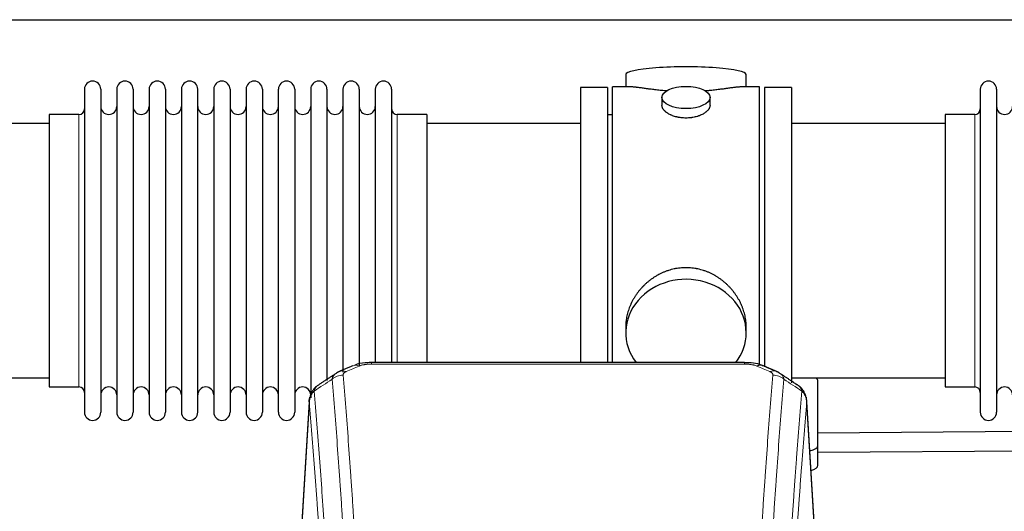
# Model space of a CAD drawing. Header units: inches. Extents: x 0 to 23760, y -13 to 16800.
# Tile 230 of 256: x 17087 to 17703, y 14115 to 14422. Entities that reach past the tile are written whole.
import ezdxf

# ---------------------------------------------------------------- set-up
doc = ezdxf.new("R2010")
doc.units = ezdxf.units.IN
doc.layers.add('1', color=7, linetype='Continuous', true_color=0xffffff)

msp = doc.modelspace()

# ---------------------------------------------------------------- linework, layer by layer
at = {"layer": '1', "color": 2, "linetype": 'Continuous', "lineweight": 25}
for p, q in [((15884.266, 14421.802), (20363.756, 14421.802)), ((17466.126, 14387.459), (17466.126, 14379.839)), ((17541.406, 14379.839), (17541.406, 14387.459)), ((17127.766, 14378.309), (17127.766, 14176.509)), ((17137.966, 14378.309), (17137.966, 14176.509)), ((17147.966, 14378.309), (17147.966, 14176.509)), ((17158.166, 14378.309), (17158.166, 14176.509)), ((17168.166, 14378.309), (17168.166, 14176.509)), ((17178.366, 14378.309), (17178.366, 14176.509)), ((17188.366, 14378.309), (17188.366, 14176.509)), ((17198.566, 14176.509), (17198.566, 14378.309)), ((17208.566, 14378.309), (17208.566, 14176.509)), ((17218.766, 14378.309), (17218.766, 14176.509)), ((17228.766, 14378.309), (17228.766, 14323.999)), ((17238.966, 14378.309), (17238.966, 14323.999)), ((17248.966, 14323.999), (17248.966, 14378.309)), ((17259.166, 14378.309), (17259.166, 14323.999)), ((17269.166, 14378.309), (17269.166, 14323.999)), ((17279.366, 14378.309), (17279.366, 14323.999)), ((17289.366, 14378.309), (17289.366, 14323.999)), ((17299.566, 14378.309), (17299.566, 14323.999)), ((17309.566, 14378.309), (17309.566, 14323.999)), ((17319.766, 14378.309), (17319.766, 14323.999)), ((17437.766, 14379.409), (17437.766, 14277.409)), ((17454.766, 14379.409), (17437.766, 14379.409)), ((17454.766, 14379.409), (17454.766, 14277.409)), ((17457.766, 14277.409), (17457.766, 14379.839)), ((17469.113, 14379.839), (17457.766, 14379.839)), ((17549.766, 14379.839), (17538.469, 14379.839)), ((17549.766, 14277.409), (17549.766, 14379.839)), ((17552.766, 14379.409), (17552.766, 14204.811)), ((17569.766, 14379.409), (17552.766, 14379.409)), ((17569.766, 14379.409), (17569.766, 14194.877)), ((17687.766, 14378.309), (17687.766, 14176.509)), ((17697.966, 14378.309), (17697.966, 14176.509)), ((17488.718, 14373.206), (17488.718, 14368.241)), ((17518.814, 14368.264), (17518.814, 14373.206)), ((17105.766, 14362.559), (17105.766, 14192.259)), ((17124.266, 14362.559), (17105.766, 14362.559)), ((17341.766, 14362.559), (17323.266, 14362.559)), ((17341.766, 14362.559), (17341.766, 14316.727)), ((17457.766, 14362.409), (17454.766, 14362.409)), ((17684.266, 14362.559), (17665.766, 14362.559)), ((17665.766, 14362.559), (17665.766, 14192.259)), ((17105.766, 14356.909), (17009.766, 14356.909)), ((17437.766, 14356.909), (17341.766, 14356.909)), ((17665.766, 14356.909), (17569.766, 14356.909)), ((17228.766, 14323.999), (17228.766, 14176.509)), ((17238.966, 14323.999), (17238.966, 14176.509)), ((17248.966, 14176.509), (17248.966, 14323.999)), ((17259.166, 14323.999), (17259.166, 14176.509)), ((17269.166, 14323.999), (17269.166, 14185.53)), ((17279.366, 14323.999), (17279.366, 14196.241)), ((17289.366, 14323.999), (17289.366, 14201.526)), ((17299.566, 14323.999), (17299.566, 14205.219)), ((17309.566, 14323.999), (17309.566, 14207.49)), ((17319.766, 14323.999), (17319.766, 14207.49)), ((17341.766, 14316.727), (17341.766, 14207.489)), ((17437.766, 14277.409), (17437.766, 14207.49)), ((17454.766, 14277.409), (17454.766, 14207.49)), ((17457.766, 14207.489), (17457.766, 14277.409)), ((17549.766, 14205.975), (17549.766, 14277.409)), ((17466.126, 14230.18), (17466.126, 14226.155)), ((17541.406, 14226.155), (17541.406, 14230.178)), ((17540.352, 14207.494), (17307.18, 14207.494)), ((17540.352, 14207.494), (17540.352, 14207.492)), ((17009.766, 14197.909), (17105.766, 14197.909)), ((17569.766, 14197.909), (17665.766, 14197.909)), ((17586.266, 14155.809), (17586.266, 14195.883)), ((17105.766, 14192.259), (17124.266, 14192.259)), ((17665.766, 14192.259), (17684.266, 14192.259)), ((17268.382, 14185.9), (17262.998, 14097.061)), ((17584.534, 14097.061), (17579.153, 14185.851)), ((17819.854, 14165.104), (17586.269, 14163.455)), ((17586.266, 14143.391), (17586.266, 14155.809)), ((17586.267, 14151.455), (17819.938, 14153.104))]:
    msp.add_line(p, q, dxfattribs=at)
at = {"layer": '1', "color": 110, "linetype": 'Continuous', "lineweight": 13}
for p, q in [((17124.266, 14362.559), (17124.266, 14192.259)), ((17323.266, 14362.559), (17323.266, 14316.727)), ((17684.266, 14362.559), (17684.266, 14192.259)), ((17323.266, 14316.727), (17323.266, 14207.489)), ((17307.18, 14207.494), (17307.18, 14206.541)), ((17540.352, 14206.541), (17307.18, 14206.541)), ((17540.352, 14207.492), (17540.352, 14206.541)), ((17268.25, 14183.075), (17263.002, 14096.486)), ((17584.53, 14096.486), (17579.282, 14183.075))]:
    msp.add_line(p, q, dxfattribs=at)
at = {"layer": '1', "color": 2, "linetype": 'Continuous', "lineweight": 25}
for centre, radius, start, end in [((17132.866, 14378.309), 5.1, 0, 180), ((17153.066, 14378.309), 5.1, 0, 180), ((17173.266, 14378.309), 5.1, 0, 180), ((17193.466, 14378.309), 5.1, 0, 180), ((17213.666, 14378.309), 5.1, 0, 180), ((17233.866, 14378.309), 5.1, 0, 180), ((17254.066, 14378.309), 5.1, 0, 180), ((17274.266, 14378.309), 5.1, 0, 180), ((17294.466, 14378.309), 5.1, 0, 180), ((17314.666, 14378.309), 5.1, 0, 180), ((17692.866, 14378.309), 5.1, 0, 180), ((17124.266, 14366.059), 3.5, 270, 0), ((17142.966, 14367.559), 5, 180, 0), ((17163.166, 14367.559), 5, 180, 0), ((17183.366, 14367.559), 5, 180, 0), ((17203.566, 14367.559), 5, 180, 0), ((17223.766, 14367.559), 5, 180, 0), ((17243.966, 14367.559), 5, 180, 0), ((17264.166, 14367.559), 5, 180, 0), ((17284.366, 14367.559), 5, 180, 0), ((17304.566, 14367.559), 5, 180, 0), ((17323.266, 14366.059), 3.5, 180, 270), ((17684.266, 14366.059), 3.5, 270, 0), ((17702.966, 14367.559), 5, 180, 0), ((17124.266, 14188.759), 3.5, 0, 90), ((17142.966, 14187.259), 5, 0, 180), ((17163.166, 14187.259), 5, 0, 180), ((17183.366, 14187.259), 5, 0, 180), ((17203.566, 14187.259), 5, 0, 180), ((17223.766, 14187.259), 5, 0, 180), ((17243.966, 14187.259), 5, 0, 180), ((17264.166, 14187.259), 5, 0, 180), ((17684.266, 14188.759), 3.5, 0, 90), ((17702.966, 14187.259), 5, 0, 180), ((17132.866, 14176.509), 5.1, 180, 0), ((17153.066, 14176.509), 5.1, 180, 0), ((17173.266, 14176.509), 5.1, 180, 0), ((17193.466, 14176.509), 5.1, 180, 0), ((17213.666, 14176.509), 5.1, 180, 0), ((17233.866, 14176.509), 5.1, 180, 0), ((17254.066, 14176.509), 5.1, 180, 0), ((17692.866, 14176.509), 5.1, 180, 0)]:
    msp.add_arc(centre, radius, start, end, dxfattribs=at)
for centre, major_axis, ratio, start_param, end_param in [((17503.766, 14387.459), (37.64, 0), 0.1305262, 0, 3.1415927), ((17503.766, 14226.155), (37.64, 0), 0.8870108, 0, 3.7346664), ((17503.766, 14226.155), (37.64, 0), 0.8870108, 5.6900133, 6.2831853), ((17548.111, 14196.331), (-3.953, -9.186), 0.6419268, 3.1410059, 3.7321706), ((17578.266, 14195.883), (-8, 0), 0.4617486, 3.1415927, 3.722063), ((17578.266, 14155.809), (-8, 0), 0.4617486, 1.9439586, 3.1415927), ((17578.266, 14143.391), (-8, 0), 0.4617486, 2.0459273, 3.1415927)]:
    msp.add_ellipse(centre, major_axis=major_axis, ratio=ratio, start_param=start_param, end_param=end_param, dxfattribs=at)
msp.add_ellipse((17503.766, 14373.206), major_axis=(15.048, 0), ratio=0.4617486, dxfattribs=at)
at = {"layer": '1', "color": 110, "linetype": 'Continuous', "lineweight": 13}
for centre, major_axis, ratio, start_param, end_param in [((17299.421, 14196.331), (3.953, -9.186), 0.6419268, 2.5510147, 3.1418997), ((17289.44, 14190.681), (-9.964, -0.842), 0.9013977, 4.6363308, 5.3961502), ((17291.413, 14192.874), (3.975, -9.176), 0.6408251, 2.5472213, 3.141301), ((17556.119, 14192.874), (3.975, 9.176), 0.6408251, 0.0010737, 0.5943713), ((17558.091, 14190.681), (-9.964, 0.842), 0.9013977, 4.0286278, 4.7884472)]:
    msp.add_ellipse(centre, major_axis=major_axis, ratio=ratio, start_param=start_param, end_param=end_param, dxfattribs=at)
at = {"layer": '1', "color": 2, "linetype": 'Continuous', "lineweight": 25}
for points, knots in [([(17491.894, 14377.25), (17491.891, 14377.251), (17491.889, 14377.251), (17491.813, 14377.257), (17491.739, 14377.263), (17491.592, 14377.275), (17491.371, 14377.293), (17490.566, 14377.36), (17489.27, 14377.476), (17487.588, 14377.643), (17485.951, 14377.821), (17484.358, 14378.006), (17482.808, 14378.196), (17481.804, 14378.325), (17481.186, 14378.405), (17481.063, 14378.421), (17480.818, 14378.454), (17480.453, 14378.502), (17480.094, 14378.55), (17479.385, 14378.645), (17478.46, 14378.77), (17477.139, 14378.95), (17475.881, 14379.121), (17474.687, 14379.28), (17473.933, 14379.377), (17473.384, 14379.445), (17473.114, 14379.478), (17472.849, 14379.509), (17472.674, 14379.53), (17472.587, 14379.54), (17472.158, 14379.589), (17471.498, 14379.661), (17470.589, 14379.745), (17469.761, 14379.804), (17469.124, 14379.833), (17468.769, 14379.838), (17468.646, 14379.839)], [0, 0, 0, 0, 0.0002215, 0.0002215, 0.0071429, 0.0071429, 0.0140642, 0.027907, 0.083278, 0.1386489, 0.1940199, 0.2493909, 0.3047619, 0.3601329, 0.3601329, 0.3739756, 0.3739756, 0.3878184, 0.4155039, 0.4155039, 0.4708749, 0.5262458, 0.5816168, 0.6369878, 0.6923588, 0.6923588, 0.7200443, 0.733887, 0.733887, 0.7477298, 0.7477298, 0.8031008, 0.8584718, 0.9138427, 0.9692137, 1, 1, 1, 1]), ([(17538.89, 14379.839), (17538.766, 14379.838), (17538.409, 14379.833), (17537.768, 14379.804), (17536.936, 14379.744), (17536.325, 14379.688), (17535.926, 14379.647), (17535.845, 14379.639), (17535.683, 14379.622), (17535.437, 14379.596), (17535.184, 14379.567), (17534.67, 14379.508), (17533.963, 14379.423), (17532.834, 14379.279), (17531.64, 14379.12), (17530.379, 14378.948), (17529.493, 14378.827), (17528.811, 14378.735), (17528.466, 14378.688), (17528.115, 14378.64), (17527.879, 14378.609), (17527.76, 14378.593), (17527.166, 14378.513), (17526.199, 14378.385), (17524.701, 14378.193), (17523.157, 14378.004), (17521.567, 14377.819), (17519.929, 14377.642), (17518.804, 14377.53), (17517.949, 14377.449), (17517.518, 14377.41), (17517.082, 14377.371), (17516.863, 14377.352), (17516.79, 14377.346), (17516.644, 14377.333), (17516.357, 14377.309), (17516.07, 14377.285), (17515.855, 14377.268)], [0, 0, 0, 0, 0.0313476, 0.0871263, 0.142905, 0.1986836, 0.1986836, 0.2126283, 0.2126283, 0.226573, 0.2544623, 0.2544623, 0.310241, 0.3660196, 0.4217983, 0.477577, 0.5333556, 0.5333556, 0.561245, 0.5751896, 0.5751896, 0.5891343, 0.5891343, 0.644913, 0.7006917, 0.7564703, 0.812249, 0.8680277, 0.9238063, 0.9238063, 0.9516957, 0.9656403, 0.9656403, 0.9726127, 0.9726127, 0.979585, 1, 1, 1, 1]), ([(17503.766, 14360.331), (17503.268, 14360.331), (17502.775, 14360.346), (17501.796, 14360.403), (17501.31, 14360.446), (17500.348, 14360.559), (17499.871, 14360.63), (17499.279, 14360.735), (17499.102, 14360.768), (17498.926, 14360.803), (17498.809, 14360.827), (17498.75, 14360.839), (17498.458, 14360.9), (17498.227, 14360.952), (17497.544, 14361.117), (17497.101, 14361.24), (17496.237, 14361.506), (17495.816, 14361.651), (17495.203, 14361.885), (17495.002, 14361.966), (17494.704, 14362.091), (17494.606, 14362.133), (17494.459, 14362.198), (17494.41, 14362.22), (17494.314, 14362.263), (17493.881, 14362.461), (17493.471, 14362.669), (17492.778, 14363.054), (17492.449, 14363.253), (17491.827, 14363.665), (17491.534, 14363.879), (17491.19, 14364.153), (17491.123, 14364.209), (17490.99, 14364.32), (17490.925, 14364.376), (17490.734, 14364.544), (17490.612, 14364.657), (17490.264, 14364.998), (17490.054, 14365.227), (17489.679, 14365.69), (17489.513, 14365.924), (17489.298, 14366.277), (17489.232, 14366.396), (17489.157, 14366.544), (17489.142, 14366.574), (17489.113, 14366.633), (17489.099, 14366.663), (17489.058, 14366.752), (17489.032, 14366.811), (17488.911, 14367.107), (17488.839, 14367.341), (17488.743, 14367.805), (17488.718, 14368.035), (17488.718, 14368.265), (17488.718, 14368.268), (17488.718, 14368.271)], [0, 0, 0, 0, 0.0624454, 0.0624454, 0.1248907, 0.1248907, 0.1873361, 0.1873361, 0.2029474, 0.2107531, 0.2107531, 0.2185588, 0.2185588, 0.2497814, 0.2497814, 0.3122268, 0.3122268, 0.3746722, 0.3746722, 0.4058948, 0.4058948, 0.4215062, 0.4215062, 0.4293119, 0.4293119, 0.4371175, 0.4995629, 0.4995629, 0.5620082, 0.5620082, 0.6244536, 0.6244536, 0.6400649, 0.6400649, 0.6556763, 0.6556763, 0.686899, 0.686899, 0.7493443, 0.7493443, 0.8117897, 0.8117897, 0.8430124, 0.8430124, 0.850818, 0.850818, 0.8586237, 0.8586237, 0.874235, 0.874235, 0.9366804, 0.9366804, 0.9991258, 0.9991258, 1, 1, 1, 1]), ([(17518.814, 14368.267), (17518.814, 14368.039), (17518.79, 14367.81), (17518.694, 14367.347), (17518.622, 14367.113), (17518.432, 14366.644), (17518.313, 14366.409), (17518.134, 14366.113), (17518.096, 14366.054), (17518.038, 14365.965), (17518.018, 14365.935), (17517.978, 14365.876), (17517.875, 14365.728), (17517.764, 14365.581), (17517.482, 14365.232), (17517.272, 14365.002), (17516.81, 14364.55), (17516.559, 14364.327), (17516.15, 14363.999), (17516.008, 14363.891), (17515.787, 14363.73), (17515.712, 14363.677), (17515.56, 14363.571), (17515.482, 14363.518), (17515.091, 14363.258), (17514.761, 14363.057), (17514.068, 14362.673), (17513.706, 14362.489), (17512.949, 14362.138), (17512.555, 14361.972), (17512.092, 14361.795), (17512.04, 14361.775), (17511.936, 14361.736), (17511.884, 14361.717), (17511.727, 14361.66), (17511.411, 14361.548), (17511.09, 14361.443), (17510.44, 14361.242), (17509.997, 14361.12), (17509.092, 14360.9), (17508.63, 14360.803), (17507.923, 14360.676), (17507.685, 14360.637), (17507.324, 14360.584), (17507.203, 14360.566), (17506.96, 14360.534), (17506.839, 14360.519), (17506.231, 14360.447), (17505.742, 14360.404), (17504.759, 14360.346), (17504.264, 14360.331), (17503.766, 14360.331)], [0, 0, 0, 0, 0.0621483, 0.0621483, 0.1246718, 0.1246718, 0.1871952, 0.1871952, 0.2028261, 0.2028261, 0.2106415, 0.2106415, 0.2184569, 0.2497186, 0.2497186, 0.3122421, 0.3122421, 0.3747655, 0.3747655, 0.4060273, 0.4060273, 0.4216581, 0.4216581, 0.437289, 0.437289, 0.4998124, 0.4998124, 0.5623359, 0.5623359, 0.6248593, 0.6248593, 0.6326748, 0.6326748, 0.6404902, 0.6404902, 0.656121, 0.6873828, 0.6873828, 0.7499062, 0.7499062, 0.8124297, 0.8124297, 0.8436914, 0.8436914, 0.8593222, 0.8593222, 0.8749531, 0.8749531, 0.9374766, 0.9374766, 1, 1, 1, 1]), ([(17541.406, 14230.143), (17541.405, 14230.675), (17541.39, 14231.212), (17541.345, 14232.03), (17541.321, 14232.38), (17541.291, 14232.732), (17541.279, 14232.872), (17541.272, 14232.943), (17541.252, 14233.154), (17541.18, 14233.858), (17541.007, 14235.121), (17540.686, 14236.798), (17540.278, 14238.468), (17539.782, 14240.13), (17539.198, 14241.783), (17538.75, 14242.879), (17538.451, 14243.562), (17538.391, 14243.699), (17538.268, 14243.971), (17538.081, 14244.379), (17537.887, 14244.783), (17537.489, 14245.586), (17536.933, 14246.645), (17536.025, 14248.196), (17535.042, 14249.711), (17533.985, 14251.188), (17533.231, 14252.148), (17532.646, 14252.857), (17532.448, 14253.092), (17532.146, 14253.442), (17532.045, 14253.558), (17531.84, 14253.79), (17531.327, 14254.364), (17530.376, 14255.37), (17529.051, 14256.648), (17527.67, 14257.865), (17526.233, 14259.019), (17524.738, 14260.109), (17523.703, 14260.793), (17522.912, 14261.288), (17522.645, 14261.45), (17522.309, 14261.65), (17522.242, 14261.689), (17522.107, 14261.768), (17521.905, 14261.886), (17521.159, 14262.31), (17519.924, 14262.964), (17518.244, 14263.751), (17516.531, 14264.453), (17514.785, 14265.068), (17513.005, 14265.596), (17511.796, 14265.889), (17510.88, 14266.085), (17510.574, 14266.147), (17510.188, 14266.219), (17510.111, 14266.233), (17509.957, 14266.261), (17509.725, 14266.301), (17508.876, 14266.443), (17507.487, 14266.627), (17505.633, 14266.775), (17503.78, 14266.824), (17501.925, 14266.776), (17500.07, 14266.63), (17498.834, 14266.467), (17498.06, 14266.344), (17497.906, 14266.318), (17497.597, 14266.265), (17497.134, 14266.182), (17496.674, 14266.09), (17495.759, 14265.894), (17494.549, 14265.603), (17492.767, 14265.075), (17491.016, 14264.458), (17489.296, 14263.754), (17488.17, 14263.227), (17487.333, 14262.81), (17487.055, 14262.667), (17486.71, 14262.484), (17486.572, 14262.41), (17486.297, 14262.261), (17485.545, 14261.846), (17484.343, 14261.132), (17482.795, 14260.11), (17481.302, 14259.021), (17479.862, 14257.866), (17478.475, 14256.644), (17477.587, 14255.786), (17477.097, 14255.291), (17477.043, 14255.236), (17476.935, 14255.125), (17476.881, 14255.07), (17476.72, 14254.903), (17476.4, 14254.568), (17476.086, 14254.228), (17475.469, 14253.544), (17474.671, 14252.618), (17473.545, 14251.186), (17472.491, 14249.713), (17471.509, 14248.2), (17470.599, 14246.646), (17470.041, 14245.583), (17469.708, 14244.911), (17469.643, 14244.775), (17469.513, 14244.505), (17469.321, 14244.099), (17469.137, 14243.692), (17468.781, 14242.877), (17468.335, 14241.786), (17467.753, 14240.139), (17467.258, 14238.481), (17466.849, 14236.814), (17466.528, 14235.137), (17466.373, 14234.013), (17466.296, 14233.308), (17466.281, 14233.167), (17466.254, 14232.886), (17466.216, 14232.464), (17466.187, 14232.045), (17466.142, 14231.219), (17466.127, 14230.677), (17466.126, 14230.138)], [0, 0, 0, 0, 0.0151373, 0.0151373, 0.0229562, 0.0249109, 0.0249109, 0.0268656, 0.0268656, 0.030775, 0.0464127, 0.0620504, 0.0776881, 0.0933258, 0.1089635, 0.1246012, 0.1246012, 0.1285107, 0.1285107, 0.1324201, 0.1402389, 0.1402389, 0.1558766, 0.1715144, 0.1871521, 0.2027898, 0.2184275, 0.2184275, 0.2262463, 0.2262463, 0.2301558, 0.2301558, 0.2340652, 0.2497029, 0.2653406, 0.2809783, 0.296616, 0.3122537, 0.3278914, 0.3278914, 0.3357103, 0.3357103, 0.337665, 0.337665, 0.3396197, 0.3435291, 0.3591668, 0.3748045, 0.3904422, 0.4060799, 0.4217176, 0.4373554, 0.4373554, 0.4451742, 0.4451742, 0.4471289, 0.4471289, 0.4490836, 0.4529931, 0.4686308, 0.4842685, 0.4999062, 0.5155439, 0.5311816, 0.5468193, 0.5468193, 0.5507287, 0.5507287, 0.5546381, 0.562457, 0.562457, 0.5780947, 0.5937324, 0.6093701, 0.6250078, 0.6406455, 0.6406455, 0.6484644, 0.6484644, 0.6504191, 0.6523738, 0.6562832, 0.6719209, 0.6875586, 0.7031963, 0.7188341, 0.7344718, 0.7501095, 0.7501095, 0.7520642, 0.7520642, 0.7540189, 0.7540189, 0.7579283, 0.7657472, 0.7657472, 0.7813849, 0.7970226, 0.8126603, 0.828298, 0.8439357, 0.8595734, 0.8595734, 0.8634828, 0.8634828, 0.8673923, 0.8752111, 0.8752111, 0.8908488, 0.9064865, 0.9221242, 0.9377619, 0.9533996, 0.9690373, 0.9690373, 0.9729468, 0.9729468, 0.9768562, 0.984675, 0.984675, 1, 1, 1, 1]), ([(17308.479, 14207.477), (17307.252, 14207.518), (17303.81, 14207.44), (17299.731, 14207.076), (17297.231, 14206.108), (17296.727, 14205.883)], [0, 0, 0, 0, 0.2995251, 0.855667, 1, 1, 1, 1]), ([(17551.988, 14205.371), (17551.31, 14205.73), (17548.999, 14206.772), (17544.998, 14207.363), (17541.758, 14207.437), (17540.35, 14207.361)], [0, 0, 0, 0, 0.1994092, 0.6612709, 1, 1, 1, 1]), ([(17273.191, 14192.885), (17272.671, 14192.512), (17271.613, 14191.603), (17270.25, 14189.82), (17269.197, 14187.665), (17268.781, 14186.139), (17268.645, 14185.366)], [0, 0, 0, 0, 0.2123708, 0.4683651, 0.7393635, 1, 1, 1, 1]), ([(17579.2, 14184.358), (17579.088, 14185.308), (17578.645, 14187.147), (17577.353, 14189.763), (17575.671, 14191.86), (17574.381, 14192.903), (17573.759, 14193.323)], [0, 0, 0, 0, 0.2790385, 0.5536712, 0.8024065, 1, 1, 1, 1]), ([(17268.25, 14183.075), (17268.249, 14183.087), (17268.248, 14183.11), (17268.246, 14183.145), (17268.244, 14183.181), (17268.243, 14183.216), (17268.242, 14183.251), (17268.241, 14183.286), (17268.24, 14183.32), (17268.24, 14183.355), (17268.24, 14183.39), (17268.24, 14183.425), (17268.24, 14183.46), (17268.24, 14183.494), (17268.241, 14183.529), (17268.242, 14183.563), (17268.243, 14183.598), (17268.245, 14183.632), (17268.246, 14183.666), (17268.248, 14183.701), (17268.25, 14183.735), (17268.253, 14183.769), (17268.255, 14183.803), (17268.258, 14183.837), (17268.261, 14183.871), (17268.265, 14183.905), (17268.268, 14183.939), (17268.272, 14183.973), (17268.276, 14184.006), (17268.28, 14184.04), (17268.285, 14184.074), (17268.289, 14184.107), (17268.294, 14184.141), (17268.299, 14184.174), (17268.305, 14184.208), (17268.31, 14184.241), (17268.316, 14184.274), (17268.322, 14184.307), (17268.328, 14184.34), (17268.335, 14184.373), (17268.342, 14184.406), (17268.349, 14184.439), (17268.356, 14184.472), (17268.363, 14184.505), (17268.371, 14184.538), (17268.378, 14184.57), (17268.386, 14184.603), (17268.395, 14184.635), (17268.403, 14184.668), (17268.412, 14184.7), (17268.421, 14184.732), (17268.43, 14184.765), (17268.439, 14184.797), (17268.449, 14184.829), (17268.459, 14184.861), (17268.469, 14184.893), (17268.479, 14184.925), (17268.489, 14184.956), (17268.5, 14184.988), (17268.511, 14185.02), (17268.522, 14185.051), (17268.533, 14185.083), (17268.545, 14185.114), (17268.557, 14185.146), (17268.566, 14185.172), (17268.573, 14185.188), (17268.575, 14185.193)], [0, 0, 0, 0, 0.0160287, 0.0320483, 0.0480589, 0.0640604, 0.080053, 0.0960364, 0.1120109, 0.1279763, 0.1439327, 0.1598801, 0.1758184, 0.1917478, 0.2076681, 0.2235794, 0.2394817, 0.255375, 0.2712593, 0.2871346, 0.3030009, 0.3188582, 0.3347065, 0.3505458, 0.3663762, 0.3821975, 0.3980099, 0.4138133, 0.4296077, 0.4453931, 0.4611696, 0.4769371, 0.4926957, 0.5084453, 0.5241859, 0.5399176, 0.5556403, 0.5713541, 0.5870589, 0.6027548, 0.6184418, 0.6341198, 0.6497889, 0.6654491, 0.6811003, 0.6967426, 0.712376, 0.7280004, 0.743616, 0.7592226, 0.7748203, 0.7904091, 0.8059891, 0.8215601, 0.8371222, 0.8526754, 0.8682197, 0.8837552, 0.8992817, 0.9147994, 0.9303082, 0.9458081, 0.9612991, 0.9767813, 0.9922546, 1, 1, 1, 1])]:
    msp.add_open_spline(points, degree=3, knots=knots, dxfattribs=at)
at = {"layer": '1', "color": 110, "linetype": 'Continuous', "lineweight": 13}
for points, knots in [([(17299.421, 14205.374), (17299.547, 14205.428), (17299.677, 14205.48), (17299.878, 14205.556), (17299.946, 14205.58), (17300.084, 14205.628), (17300.154, 14205.652), (17300.506, 14205.766), (17300.8, 14205.849), (17301.411, 14205.999), (17301.727, 14206.066), (17302.134, 14206.142), (17302.216, 14206.156), (17302.381, 14206.185), (17302.464, 14206.198), (17302.712, 14206.238), (17302.878, 14206.262), (17303.379, 14206.331), (17303.716, 14206.369), (17304.396, 14206.434), (17304.739, 14206.46), (17305.428, 14206.501), (17305.775, 14206.516), (17306.474, 14206.536), (17306.826, 14206.541), (17307.18, 14206.541)], [0, 0, 0, 0, 0.0625, 0.0625, 0.09375, 0.09375, 0.125, 0.125, 0.25, 0.25, 0.375, 0.375, 0.40625, 0.40625, 0.4375, 0.4375, 0.5, 0.5, 0.625, 0.625, 0.75, 0.75, 0.875, 0.875, 1, 1, 1, 1]), ([(17540.352, 14206.541), (17540.706, 14206.541), (17541.059, 14206.536), (17541.5, 14206.524), (17541.588, 14206.521), (17541.764, 14206.514), (17541.852, 14206.511), (17542.116, 14206.499), (17542.291, 14206.49), (17542.813, 14206.459), (17543.158, 14206.432), (17543.84, 14206.366), (17544.178, 14206.327), (17544.845, 14206.236), (17545.175, 14206.183), (17545.541, 14206.115), (17545.581, 14206.107), (17545.662, 14206.092), (17545.783, 14206.068), (17546.06, 14206.01), (17546.292, 14205.957), (17546.746, 14205.845), (17547.038, 14205.762), (17547.595, 14205.581), (17547.86, 14205.482), (17548.111, 14205.374)], [0, 0, 0, 0, 0.125, 0.125, 0.15625, 0.15625, 0.1875, 0.1875, 0.25, 0.25, 0.375, 0.375, 0.5, 0.5, 0.625, 0.625, 0.640625, 0.640625, 0.65625, 0.6875, 0.75, 0.75, 0.875, 0.875, 1, 1, 1, 1]), ([(17282.557, 14197.111), (17282.594, 14197.356), (17282.647, 14197.594), (17282.735, 14197.885), (17282.754, 14197.943), (17282.793, 14198.058), (17282.814, 14198.115), (17282.88, 14198.285), (17282.928, 14198.396), (17283.084, 14198.724), (17283.326, 14199.146), (17283.634, 14199.538), (17283.89, 14199.82), (17284.002, 14199.935), (17284.12, 14200.048), (17284.168, 14200.092), (17284.192, 14200.114), (17284.266, 14200.181), (17284.316, 14200.224), (17284.57, 14200.438), (17284.788, 14200.6), (17285.029, 14200.759), (17285.038, 14200.764), (17285.047, 14200.77)], [0, 0, 0, 0, 0.1656246, 0.1656246, 0.2070308, 0.2070308, 0.2484369, 0.2484369, 0.3312492, 0.3312492, 0.4968738, 0.6624984, 0.6624984, 0.7453108, 0.7660138, 0.7660138, 0.7867169, 0.7867169, 0.8281231, 0.8281231, 0.9937477, 0.9937477, 1, 1, 1, 1]), ([(17289.44, 14199.701), (17289.432, 14199.803), (17289.434, 14199.905), (17289.451, 14200.032), (17289.455, 14200.058), (17289.465, 14200.109), (17289.471, 14200.134), (17289.49, 14200.21), (17289.505, 14200.26), (17289.561, 14200.41), (17289.609, 14200.509), (17289.73, 14200.704), (17289.802, 14200.799), (17289.928, 14200.941), (17289.973, 14200.988), (17290.045, 14201.057), (17290.07, 14201.08), (17290.121, 14201.126), (17290.147, 14201.149), (17290.282, 14201.262), (17290.4, 14201.349), (17290.656, 14201.517), (17290.794, 14201.599), (17291.089, 14201.755), (17291.246, 14201.83), (17291.413, 14201.903)], [0, 0, 0, 0, 0.125, 0.125, 0.15625, 0.15625, 0.1875, 0.1875, 0.25, 0.25, 0.375, 0.375, 0.5, 0.5, 0.5625, 0.5625, 0.59375, 0.59375, 0.625, 0.625, 0.75, 0.75, 0.875, 0.875, 1, 1, 1, 1]), ([(17289.44, 14199.701), (17289.998, 14193.081), (17291.099, 14179.591), (17292.706, 14158.606), (17293.748, 14144.117), (17294.519, 14133.063), (17294.902, 14127.488), (17295.28, 14121.844), (17295.531, 14118.066), (17295.656, 14116.168), (17296.28, 14106.644), (17296.771, 14098.902), (17297.497, 14087.107), (17297.736, 14083.146), (17298.212, 14075.163), (17298.448, 14071.142), (17299.15, 14058.989), (17300.071, 14042.547), (17300.961, 14025.628), (17301.399, 14017.049)], [0, 0, 0, 0, 0.125, 0.25, 0.375, 0.375, 0.4375, 0.46875, 0.46875, 0.5, 0.5, 0.625, 0.625, 0.6875, 0.6875, 0.75, 0.75, 0.875, 1, 1, 1, 1]), ([(17546.133, 14017.049), (17546.571, 14025.628), (17547.461, 14042.547), (17548.382, 14058.989), (17549.084, 14071.142), (17549.32, 14075.163), (17549.795, 14083.146), (17550.035, 14087.107), (17550.761, 14098.902), (17551.252, 14106.644), (17551.875, 14116.168), (17552, 14118.066), (17552.252, 14121.844), (17552.63, 14127.488), (17553.013, 14133.063), (17553.783, 14144.117), (17554.826, 14158.606), (17556.433, 14179.591), (17557.534, 14193.081), (17558.091, 14199.701)], [0, 0, 0, 0, 0.125, 0.25, 0.25, 0.3125, 0.3125, 0.375, 0.375, 0.5, 0.5, 0.53125, 0.53125, 0.5625, 0.625, 0.625, 0.75, 0.875, 1, 1, 1, 1]), ([(17556.119, 14201.903), (17556.286, 14201.83), (17556.444, 14201.754), (17556.63, 14201.656), (17556.666, 14201.636), (17556.739, 14201.595), (17556.774, 14201.575), (17556.879, 14201.513), (17556.945, 14201.472), (17557.138, 14201.345), (17557.372, 14201.171), (17557.563, 14200.987), (17557.689, 14200.846), (17557.728, 14200.798), (17557.783, 14200.725), (17557.8, 14200.701), (17557.833, 14200.652), (17557.849, 14200.627), (17557.925, 14200.505), (17557.973, 14200.406), (17558.046, 14200.206), (17558.071, 14200.106), (17558.098, 14199.904), (17558.1, 14199.803), (17558.091, 14199.701)], [0, 0, 0, 0, 0.125, 0.125, 0.15625, 0.15625, 0.1875, 0.1875, 0.25, 0.25, 0.375, 0.5, 0.5, 0.5625, 0.5625, 0.59375, 0.59375, 0.625, 0.625, 0.75, 0.75, 0.875, 0.875, 1, 1, 1, 1]), ([(17562.489, 14200.768), (17562.498, 14200.761), (17562.508, 14200.755), (17562.751, 14200.596), (17563.186, 14200.272), (17563.558, 14199.913), (17563.814, 14199.631), (17563.895, 14199.534), (17564.011, 14199.387), (17564.049, 14199.337), (17564.122, 14199.236), (17564.158, 14199.185), (17564.33, 14198.929), (17564.451, 14198.718), (17564.658, 14198.281), (17564.832, 14197.832), (17564.938, 14197.356), (17564.975, 14197.111)], [0, 0, 0, 0, 0.0068075, 0.0068075, 0.1723396, 0.3378717, 0.3378717, 0.4206377, 0.4206377, 0.4620207, 0.4620207, 0.5034038, 0.5034038, 0.6689358, 0.6689358, 0.8344679, 1, 1, 1, 1]), ([(17294.531, 14014.673), (17294.093, 14023.242), (17293.202, 14040.14), (17292.28, 14056.563), (17291.577, 14068.702), (17291.34, 14072.718), (17290.864, 14080.691), (17290.624, 14084.648), (17289.898, 14096.43), (17289.406, 14104.162), (17288.781, 14113.676), (17288.656, 14115.57), (17288.404, 14119.345), (17288.026, 14124.982), (17287.642, 14130.55), (17286.871, 14141.592), (17285.827, 14156.064), (17284.217, 14177.024), (17283.115, 14190.499), (17282.557, 14197.111)], [0, 0, 0, 0, 0.125, 0.25, 0.25, 0.3125, 0.3125, 0.375, 0.375, 0.5, 0.5, 0.53125, 0.53125, 0.5625, 0.625, 0.625, 0.75, 0.875, 1, 1, 1, 1]), ([(17564.975, 14197.111), (17564.416, 14190.499), (17563.314, 14177.024), (17561.705, 14156.064), (17560.661, 14141.592), (17559.889, 14130.55), (17559.506, 14124.982), (17559.127, 14119.345), (17558.876, 14115.57), (17558.75, 14113.676), (17558.126, 14104.162), (17557.634, 14096.43), (17556.908, 14084.648), (17556.668, 14080.691), (17556.191, 14072.718), (17555.955, 14068.702), (17555.252, 14056.563), (17554.33, 14040.14), (17553.439, 14023.242), (17553, 14014.673)], [0, 0, 0, 0, 0.125, 0.25, 0.375, 0.375, 0.4375, 0.46875, 0.46875, 0.5, 0.5, 0.625, 0.625, 0.6875, 0.6875, 0.75, 0.75, 0.875, 1, 1, 1, 1]), ([(17572.361, 14194.01), (17572.864, 14193.832), (17573.327, 14193.606), (17573.953, 14193.197), (17574.15, 14193.048), (17574.523, 14192.729), (17574.697, 14192.558), (17575.185, 14192.012), (17575.463, 14191.603), (17575.919, 14190.705), (17576.098, 14190.216), (17576.226, 14189.691)], [0, 0, 0, 0, 0.25, 0.25, 0.375, 0.375, 0.5, 0.5, 0.75, 0.75, 1, 1, 1, 1]), ([(17268.25, 14183.075), (17268.28, 14183.681), (17268.37, 14184.287), (17268.592, 14185.18), (17268.681, 14185.475), (17268.887, 14186.057), (17269.004, 14186.344), (17269.266, 14186.908), (17269.41, 14187.185), (17269.724, 14187.726), (17269.894, 14187.99), (17270.258, 14188.504), (17270.452, 14188.753), (17270.863, 14189.235), (17271.079, 14189.468), (17271.305, 14189.691)], [0, 0, 0, 0, 0.25, 0.25, 0.375, 0.375, 0.5, 0.5, 0.625, 0.625, 0.75, 0.75, 0.875, 0.875, 1, 1, 1, 1]), ([(17271.305, 14189.691), (17271.434, 14190.216), (17271.613, 14190.705), (17272.069, 14191.603), (17272.347, 14192.012), (17272.835, 14192.558), (17273.009, 14192.729), (17273.375, 14193.043), (17273.566, 14193.186), (17273.767, 14193.319)], [0, 0, 0, 0, 0.335226, 0.335226, 0.6704519, 0.6704519, 0.8380649, 0.8380649, 1, 1, 1, 1]), ([(17271.305, 14189.691), (17271.877, 14183), (17273.004, 14169.357), (17274.65, 14148.116), (17275.716, 14133.437), (17276.504, 14122.233), (17276.896, 14116.583), (17277.347, 14109.906), (17277.54, 14107.026), (17277.668, 14105.102), (17277.731, 14104.138), (17278.05, 14099.308), (17278.43, 14093.465), (17278.868, 14086.564), (17279.054, 14083.589), (17279.178, 14081.602), (17279.24, 14080.607), (17279.797, 14071.629), (17280.769, 14055.421), (17282.18, 14030.369), (17283.088, 14013.173), (17283.535, 14004.451)], [0, 0, 0, 0, 0.125, 0.25, 0.375, 0.375, 0.4375, 0.46875, 0.484375, 0.484375, 0.5, 0.5, 0.5625, 0.59375, 0.609375, 0.609375, 0.625, 0.625, 0.75, 0.875, 1, 1, 1, 1]), ([(17563.997, 14004.451), (17564.053, 14005.541), (17564.109, 14006.629), (17564.221, 14008.802), (17564.389, 14012.055), (17564.785, 14019.605), (17565.129, 14026.007), (17565.822, 14038.717), (17566.762, 14055.414), (17568.22, 14079.716), (17569.225, 14095.42), (17569.799, 14104.114), (17569.863, 14105.078), (17569.991, 14107.002), (17570.183, 14109.882), (17570.635, 14116.561), (17571.026, 14122.213), (17571.355, 14126.884), (17571.42, 14127.816), (17571.552, 14129.676), (17571.751, 14132.46), (17572.216, 14138.914), (17572.619, 14144.372), (17573.43, 14155.191), (17574.527, 14169.356), (17575.655, 14183), (17576.226, 14189.691)], [0, 0, 0, 0, 0.015625, 0.015625, 0.03125, 0.0625, 0.125, 0.125, 0.25, 0.375, 0.5, 0.5, 0.515625, 0.515625, 0.53125, 0.5625, 0.625, 0.625, 0.640625, 0.640625, 0.65625, 0.6875, 0.75, 0.75, 0.875, 1, 1, 1, 1]), ([(17576.226, 14189.691), (17576.453, 14189.468), (17576.669, 14189.235), (17577.079, 14188.753), (17577.273, 14188.504), (17577.638, 14187.99), (17577.807, 14187.726), (17578.122, 14187.185), (17578.266, 14186.908), (17578.527, 14186.344), (17578.644, 14186.057), (17578.85, 14185.475), (17578.939, 14185.18), (17579.162, 14184.287), (17579.252, 14183.681), (17579.282, 14183.075)], [0, 0, 0, 0, 0.125, 0.125, 0.25, 0.25, 0.375, 0.375, 0.5, 0.5, 0.625, 0.625, 0.75, 0.75, 1, 1, 1, 1]), ([(17280.445, 13998.389), (17280, 14007.083), (17279.095, 14024.225), (17277.688, 14049.199), (17276.718, 14065.357), (17276.163, 14074.308), (17276.101, 14075.3), (17275.977, 14077.281), (17275.791, 14080.247), (17275.355, 14087.127), (17274.976, 14092.952), (17274.658, 14097.768), (17274.595, 14098.729), (17274.467, 14100.647), (17274.275, 14103.518), (17273.825, 14110.176), (17273.435, 14115.81), (17272.648, 14126.98), (17271.585, 14141.617), (17269.944, 14162.798), (17268.82, 14176.402), (17268.25, 14183.075)], [0, 0, 0, 0, 0.125, 0.25, 0.375, 0.375, 0.390625, 0.390625, 0.40625, 0.4375, 0.5, 0.5, 0.515625, 0.515625, 0.53125, 0.5625, 0.625, 0.625, 0.75, 0.875, 1, 1, 1, 1]), ([(17579.282, 14183.075), (17578.712, 14176.402), (17577.587, 14162.796), (17576.493, 14148.672), (17575.684, 14137.884), (17575.282, 14132.441), (17574.818, 14126.006), (17574.621, 14123.23), (17574.489, 14121.375), (17574.424, 14120.446), (17574.096, 14115.789), (17573.705, 14110.153), (17573.255, 14103.495), (17573.063, 14100.623), (17572.936, 14098.705), (17572.872, 14097.743), (17572.3, 14089.075), (17571.298, 14073.418), (17569.844, 14049.192), (17568.437, 14024.224), (17567.531, 14007.083), (17567.087, 13998.389)], [0, 0, 0, 0, 0.125, 0.25, 0.25, 0.3125, 0.34375, 0.359375, 0.359375, 0.375, 0.375, 0.4375, 0.46875, 0.484375, 0.484375, 0.5, 0.5, 0.625, 0.75, 0.875, 1, 1, 1, 1]), ([(17578.986, 14185.117), (17579.009, 14185.054), (17579.114, 14184.752), (17579.249, 14184.194), (17579.293, 14183.663), (17579.292, 14183.358), (17579.291, 14183.287), (17579.289, 14183.217), (17579.286, 14183.146), (17579.283, 14183.099), (17579.282, 14183.075)], [0, 0, 0, 0, 0.0967671, 0.4620773, 0.8324733, 0.865881, 0.8993374, 0.9328427, 0.9663969, 1, 1, 1, 1])]:
    msp.add_open_spline(points, degree=3, knots=knots, dxfattribs=at)
at = {"layer": '1', "color": 2, "linetype": 'Continuous', "lineweight": 25}
for points, degree in [([(17285.047, 14200.771), (17278.474, 14196.425), (17271.909, 14192.093)], 2), ([(17287.468, 14201.978), (17286.106, 14201.675), (17285.117, 14200.744)], 2), ([(17295.468, 14205.514), (17287.438, 14202.045)], 1), ([(17560.094, 14202.049), (17556.078, 14203.792), (17552.064, 14205.51)], 2), ([(17562.408, 14200.708), (17561.375, 14201.61), (17560.052, 14201.968)], 2), ([(17573.736, 14193.339), (17568.121, 14197.045), (17562.499, 14200.762)], 2)]:
    msp.add_open_spline(points, degree=degree, dxfattribs=at)
at = {"layer": '1', "color": 110, "linetype": 'Continuous', "lineweight": 13}
for points in [[(17299.421, 14205.374), (17296.752, 14204.221), (17294.082, 14203.064), (17291.413, 14201.903)], [(17556.119, 14201.903), (17553.449, 14203.064), (17550.78, 14204.221), (17548.111, 14205.374)], [(17282.557, 14197.111), (17278.805, 14194.635), (17275.054, 14192.162), (17271.305, 14189.691)], [(17576.226, 14189.691), (17572.478, 14192.162), (17568.727, 14194.635), (17564.975, 14197.111)]]:
    msp.add_open_spline(points, degree=3, dxfattribs=at)

doc.saveas('drawing.dxf')
